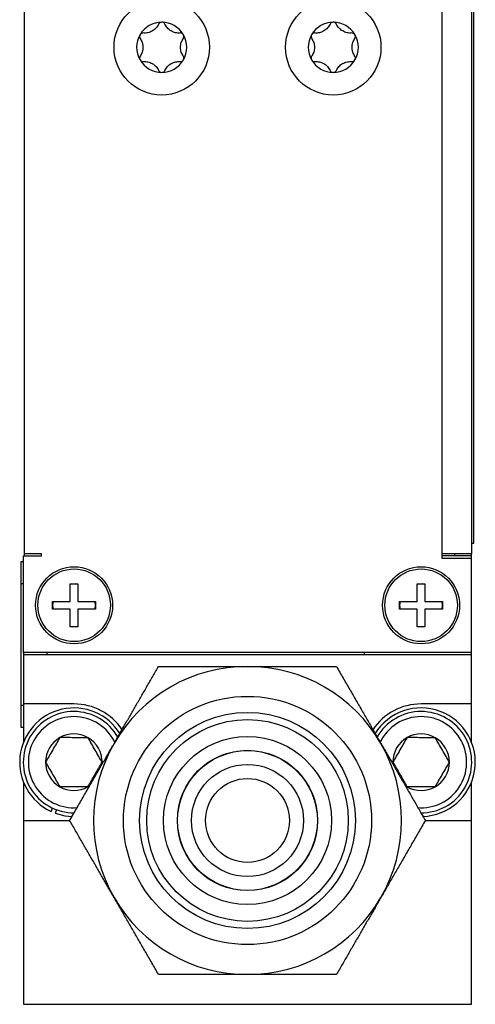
# Model space of a CAD drawing. Header units: millimetres. Extents: x 66 to 413, y 45 to 262.
# Tile 19 of 44: x 286 to 312, y 103 to 158. Entities that reach past the tile are written whole.
import ezdxf

# ---------------------------------------------------------------- set-up
doc = ezdxf.new("R2010")
doc.units = ezdxf.units.MM

msp = doc.modelspace()

# ---------------------------------------------------------------- linework, layer by layer
at = {"color": 7, "linetype": 'Continuous', "lineweight": 25}
for p, q in [((310.187, 178.814), (310.187, 128.141)), ((311.876, 178.814), (311.876, 128.141)), ((312.003, 128.731), (312.003, 177.245)), ((286.54, 128.141), (286.54, 175.322)), ((286.54, 135.606), (286.536, 135.606)), ((286.536, 135.237), (286.54, 135.237)), ((286.54, 131.125), (286.536, 131.125)), ((286.536, 130.308), (286.54, 130.308)), ((311.876, 128.731), (312.003, 128.731)), ((286.476, 122.553), (286.476, 128.014)), ((286.476, 128.014), (287.492, 128.014)), ((287.492, 128.141), (286.54, 128.141)), ((286.54, 128.014), (286.54, 128.141)), ((287.476, 128.141), (287.476, 128.014)), ((287.492, 128.014), (287.492, 128.141)), ((310.187, 128.141), (310.187, 127.887)), ((311.876, 128.141), (310.187, 128.141)), ((311.876, 128.014), (310.187, 128.014)), ((310.187, 127.887), (311.876, 127.887)), ((310.924, 128.014), (310.924, 128.141)), ((311.876, 128.014), (311.876, 128.141)), ((311.876, 127.887), (311.876, 128.014)), ((311.876, 122.553), (311.876, 127.887)), ((286.349, 127.697), (286.476, 127.697)), ((286.349, 126.427), (286.349, 127.697)), ((286.476, 126.427), (286.349, 126.427)), ((286.349, 119.569), (286.349, 126.427)), ((289.13, 125.436), (289.13, 126.44)), ((289.13, 126.44), (289.562, 126.44)), ((289.562, 126.44), (289.562, 125.436)), ((308.803, 126.44), (309.234, 126.44)), ((308.803, 125.436), (308.803, 126.44)), ((309.234, 126.44), (309.234, 125.436)), ((286.349, 125.618), (286.346, 125.618)), ((288.127, 125.436), (289.13, 125.436)), ((288.127, 125.004), (288.127, 125.436)), ((289.13, 125.004), (288.127, 125.004)), ((289.13, 124.001), (289.13, 125.004)), ((289.562, 125.436), (290.565, 125.436)), ((290.565, 125.004), (289.562, 125.004)), ((289.562, 125.004), (289.562, 124.001)), ((290.565, 125.22), (290.546, 125.436)), ((290.546, 125.004), (290.565, 125.22)), ((290.565, 125.436), (290.565, 125.004)), ((307.799, 125.436), (308.803, 125.436)), ((307.799, 125.004), (307.799, 125.436)), ((308.803, 125.004), (307.799, 125.004)), ((308.803, 124.001), (308.803, 125.004)), ((309.234, 125.436), (310.238, 125.436)), ((310.238, 125.004), (309.234, 125.004)), ((309.234, 125.004), (309.234, 124.001)), ((310.238, 125.22), (310.218, 125.436)), ((310.218, 125.004), (310.238, 125.22)), ((310.238, 125.436), (310.238, 125.004)), ((289.562, 124.001), (289.13, 124.001)), ((309.234, 124.001), (308.803, 124.001)), ((311.876, 122.553), (286.476, 122.553)), ((286.476, 122.553), (286.476, 122.426)), ((286.476, 122.426), (286.476, 119.632)), ((286.476, 122.426), (311.876, 122.426)), ((287.807, 122.553), (287.807, 122.426)), ((305.807, 122.426), (305.807, 122.553)), ((311.876, 122.426), (311.876, 122.553)), ((311.876, 119.632), (311.876, 122.426)), ((286.349, 119.569), (286.476, 119.569)), ((286.349, 118.299), (286.349, 119.569)), ((289.334, 119.632), (286.476, 119.632)), ((286.476, 119.632), (286.476, 117.462)), ((311.876, 119.632), (309.019, 119.632)), ((311.876, 117.462), (311.876, 119.632)), ((286.476, 118.299), (286.349, 118.299)), ((286.476, 115.199), (286.476, 113.028)), ((311.876, 113.028), (311.876, 115.199)), ((288.044, 113.541), (288.121, 113.729)), ((288.356, 113.632), (288.278, 113.444)), ((286.476, 113.028), (286.476, 102.614)), ((286.476, 113.028), (289.094, 113.028)), ((309.258, 113.028), (311.876, 113.028)), ((311.876, 102.614), (311.876, 113.028)), ((286.476, 102.614), (311.876, 102.614))]:
    msp.add_line(p, q, dxfattribs=at)
at = {"color": 7, "linetype": 'Continuous', "lineweight": 25, "flags": 128}
for points in [[(289.562, 126.42), (289.437, 126.436), (289.13, 126.42)], [(309.234, 126.42), (309.11, 126.436), (308.803, 126.42)], [(289.13, 124.02), (289.437, 124.005), (289.562, 124.02)], [(308.803, 124.02), (309.11, 124.005), (309.234, 124.02)], [(288.278, 113.444), (288.819, 113.3), (289.237, 113.258)]]:
    msp.add_lwpolyline(points, dxfattribs=at)
at = {"color": 7, "linetype": 'Continuous', "lineweight": 25}
for centre, radius in [((294.314, 156.831), 2.705), ((304.038, 156.831), 2.705), ((289.346, 125.22), 2.184), ((289.346, 125.22), 2.057), ((309.019, 125.22), 2.184), ((309.019, 125.22), 2.057), ((299.176, 113.028), 7.033), ((299.176, 113.028), 6.121), ((299.176, 113.028), 5.715), ((299.176, 113.028), 4.762), ((299.176, 113.028), 3.975), ((299.176, 113.028), 3.962), ((299.176, 113.028), 3.175), ((299.176, 113.028), 2.381)]:
    msp.add_circle(centre, radius, dxfattribs=at)
for centre, radius, start, end in [((294.314, 156.831), 1.422, 90, 150), ((294.314, 156.831), 1.422, 30, 90), ((304.038, 156.831), 1.422, 90, 150), ((304.038, 156.831), 1.422, 30, 90), ((294.314, 156.831), 1.422, 150, 210), ((294.314, 156.831), 1.422, 330, 30), ((304.038, 156.831), 1.422, 150, 210), ((304.038, 156.831), 1.422, 330, 30), ((294.314, 156.831), 1.422, 210, 270), ((294.314, 156.831), 1.422, 270, 330), ((304.038, 156.831), 1.422, 210, 270), ((304.038, 156.831), 1.422, 270, 330), ((289.346, 125.22), 1.219, 169.8001, 190.1999), ((309.019, 125.22), 1.219, 169.8001, 190.1999), ((299.176, 113.028), 8.731, 90, 150), ((299.176, 113.028), 8.731, 30, 90), ((289.334, 116.33), 3.073, 31.6264, 245.1835), ((289.334, 116.33), 3.302, 33.8725, 90), ((309.019, 116.33), 3.302, 90, 146.1634), ((309.019, 116.33), 3.073, 271.6083, 148.4357), ((289.334, 116.33), 2.87, 89.8831, 270.6752), ((289.334, 116.33), 2.583, 89.8831, 274.3512), ((289.334, 116.33), 2.87, 29.4789, 89.8831), ((289.334, 116.33), 2.583, 24.6293, 89.8831), ((309.019, 116.33), 2.87, 89.8831, 150.4435), ((309.019, 116.33), 2.583, 89.8831, 154.3353), ((309.019, 116.33), 2.583, 265.3587, 89.8831), ((309.019, 116.33), 2.87, 269.2078, 89.8831), ((289.334, 116.33), 1.604, 119.8831, 179.8831), ((289.334, 116.33), 1.604, 59.8831, 119.8831), ((289.334, 116.33), 1.604, 359.8831, 59.8831), ((309.019, 116.33), 1.604, 119.8831, 179.8831), ((309.019, 116.33), 1.604, 59.8831, 119.8831), ((309.019, 116.33), 1.604, 359.8831, 59.8831), ((299.176, 113.028), 8.731, 150, 210), ((299.176, 113.028), 8.731, 330, 30), ((289.334, 116.33), 1.604, 179.8831, 239.8831), ((309.019, 116.33), 1.604, 299.8831, 359.8831), ((289.334, 116.33), 1.604, 239.8831, 299.8831), ((309.019, 116.33), 1.604, 239.8831, 299.8831), ((299.176, 113.028), 8.731, 210, 270), ((299.176, 113.028), 8.731, 270, 330)]:
    msp.add_arc(centre, radius, start, end, dxfattribs=at)
for points, knots in [([(294.134, 158.139), (294.099, 158.063), (294.053, 157.992), (293.933, 157.86), (293.861, 157.801), (293.702, 157.709), (293.615, 157.676), (293.442, 157.639), (293.355, 157.634), (293.272, 157.641)], [0, 0, 0, 0, 0.25, 0.25, 0.5, 0.5, 0.75, 0.75, 1, 1, 1, 1]), ([(294.314, 158.253), (294.275, 158.253), (294.236, 158.241), (294.173, 158.199), (294.149, 158.171), (294.134, 158.139)], [0, 0, 0, 0, 0.5, 0.5, 1, 1, 1, 1]), ([(294.495, 158.139), (294.48, 158.171), (294.455, 158.2), (294.393, 158.241), (294.354, 158.253), (294.314, 158.253)], [0, 0, 0, 0, 0.5, 0.5, 1, 1, 1, 1]), ([(295.357, 157.641), (295.274, 157.634), (295.189, 157.638), (295.015, 157.675), (294.928, 157.708), (294.768, 157.8), (294.696, 157.859), (294.578, 157.99), (294.53, 158.063), (294.495, 158.139)], [0, 0, 0, 0, 0.25, 0.25, 0.5, 0.5, 0.75, 0.75, 1, 1, 1, 1]), ([(303.857, 158.139), (303.822, 158.063), (303.776, 157.992), (303.656, 157.86), (303.584, 157.801), (303.425, 157.709), (303.338, 157.676), (303.165, 157.639), (303.078, 157.634), (302.995, 157.641)], [0, 0, 0, 0, 0.25, 0.25, 0.5, 0.5, 0.75, 0.75, 1, 1, 1, 1]), ([(304.038, 158.253), (303.999, 158.253), (303.96, 158.241), (303.897, 158.199), (303.872, 158.171), (303.857, 158.139)], [0, 0, 0, 0, 0.5, 0.5, 1, 1, 1, 1]), ([(304.218, 158.139), (304.203, 158.171), (304.178, 158.2), (304.116, 158.241), (304.077, 158.253), (304.038, 158.253)], [0, 0, 0, 0, 0.5, 0.5, 1, 1, 1, 1]), ([(305.08, 157.641), (304.997, 157.634), (304.912, 157.638), (304.738, 157.675), (304.651, 157.708), (304.492, 157.8), (304.419, 157.859), (304.301, 157.99), (304.253, 158.063), (304.218, 158.139)], [0, 0, 0, 0, 0.25, 0.25, 0.5, 0.5, 0.75, 0.75, 1, 1, 1, 1]), ([(293.083, 157.542), (293.063, 157.508), (293.054, 157.468), (293.058, 157.393), (293.071, 157.358), (293.092, 157.329)], [0, 0, 0, 0, 0.5, 0.5, 1, 1, 1, 1]), ([(293.272, 157.641), (293.237, 157.644), (293.2, 157.637), (293.132, 157.603), (293.102, 157.576), (293.083, 157.542)], [0, 0, 0, 0, 0.5, 0.5, 1, 1, 1, 1]), ([(293.092, 157.329), (293.139, 157.26), (293.178, 157.184), (293.233, 157.015), (293.248, 156.923), (293.248, 156.739), (293.233, 156.647), (293.178, 156.479), (293.139, 156.401), (293.092, 156.333)], [0, 0, 0, 0, 0.25, 0.25, 0.5, 0.5, 0.75, 0.75, 1, 1, 1, 1]), ([(295.546, 157.542), (295.527, 157.576), (295.497, 157.603), (295.43, 157.637), (295.392, 157.644), (295.357, 157.641)], [0, 0, 0, 0, 0.5, 0.5, 1, 1, 1, 1]), ([(295.537, 156.333), (295.49, 156.401), (295.451, 156.477), (295.396, 156.646), (295.381, 156.738), (295.381, 156.922), (295.396, 157.014), (295.451, 157.182), (295.49, 157.26), (295.537, 157.329)], [0, 0, 0, 0, 0.25, 0.25, 0.5, 0.5, 0.75, 0.75, 1, 1, 1, 1]), ([(295.537, 157.329), (295.557, 157.358), (295.57, 157.393), (295.575, 157.468), (295.566, 157.508), (295.546, 157.542)], [0, 0, 0, 0, 0.5, 0.5, 1, 1, 1, 1]), ([(302.806, 157.542), (302.786, 157.508), (302.777, 157.468), (302.782, 157.393), (302.794, 157.358), (302.815, 157.329)], [0, 0, 0, 0, 0.5, 0.5, 1, 1, 1, 1]), ([(302.995, 157.641), (302.96, 157.644), (302.923, 157.637), (302.855, 157.603), (302.825, 157.576), (302.806, 157.542)], [0, 0, 0, 0, 0.5, 0.5, 1, 1, 1, 1]), ([(302.815, 157.329), (302.862, 157.26), (302.901, 157.184), (302.956, 157.015), (302.971, 156.923), (302.971, 156.739), (302.956, 156.647), (302.902, 156.479), (302.863, 156.401), (302.815, 156.333)], [0, 0, 0, 0, 0.25, 0.25, 0.5, 0.5, 0.75, 0.75, 1, 1, 1, 1]), ([(305.269, 157.542), (305.25, 157.576), (305.22, 157.603), (305.153, 157.637), (305.116, 157.644), (305.08, 157.641)], [0, 0, 0, 0, 0.5, 0.5, 1, 1, 1, 1]), ([(305.26, 156.333), (305.213, 156.401), (305.174, 156.477), (305.119, 156.646), (305.104, 156.738), (305.104, 156.922), (305.119, 157.014), (305.174, 157.182), (305.213, 157.26), (305.26, 157.329)], [0, 0, 0, 0, 0.25, 0.25, 0.5, 0.5, 0.75, 0.75, 1, 1, 1, 1]), ([(305.26, 157.329), (305.281, 157.358), (305.294, 157.393), (305.298, 157.468), (305.289, 157.508), (305.269, 157.542)], [0, 0, 0, 0, 0.5, 0.5, 1, 1, 1, 1]), ([(293.092, 156.333), (293.071, 156.304), (293.059, 156.268), (293.054, 156.193), (293.063, 156.153), (293.083, 156.119)], [0, 0, 0, 0, 0.5, 0.5, 1, 1, 1, 1]), ([(295.546, 156.119), (295.566, 156.153), (295.575, 156.193), (295.57, 156.268), (295.558, 156.304), (295.537, 156.333)], [0, 0, 0, 0, 0.5, 0.5, 1, 1, 1, 1]), ([(302.815, 156.333), (302.795, 156.304), (302.782, 156.268), (302.777, 156.193), (302.786, 156.153), (302.806, 156.119)], [0, 0, 0, 0, 0.5, 0.5, 1, 1, 1, 1]), ([(305.269, 156.119), (305.289, 156.153), (305.298, 156.193), (305.294, 156.268), (305.281, 156.304), (305.26, 156.333)], [0, 0, 0, 0, 0.5, 0.5, 1, 1, 1, 1]), ([(293.083, 156.119), (293.102, 156.086), (293.132, 156.058), (293.199, 156.024), (293.236, 156.018), (293.272, 156.021)], [0, 0, 0, 0, 0.5, 0.5, 1, 1, 1, 1]), ([(293.272, 156.021), (293.355, 156.028), (293.44, 156.023), (293.614, 155.986), (293.701, 155.953), (293.86, 155.861), (293.933, 155.802), (294.051, 155.671), (294.099, 155.598), (294.134, 155.523)], [0, 0, 0, 0, 0.25, 0.25, 0.5, 0.5, 0.75, 0.75, 1, 1, 1, 1]), ([(294.495, 155.523), (294.53, 155.598), (294.576, 155.669), (294.696, 155.802), (294.768, 155.86), (294.927, 155.953), (295.014, 155.986), (295.187, 156.023), (295.274, 156.028), (295.357, 156.021)], [0, 0, 0, 0, 0.25, 0.25, 0.5, 0.5, 0.75, 0.75, 1, 1, 1, 1]), ([(295.357, 156.021), (295.392, 156.018), (295.429, 156.024), (295.497, 156.058), (295.527, 156.086), (295.546, 156.119)], [0, 0, 0, 0, 0.5, 0.5, 1, 1, 1, 1]), ([(302.806, 156.119), (302.825, 156.086), (302.855, 156.058), (302.922, 156.024), (302.96, 156.018), (302.995, 156.021)], [0, 0, 0, 0, 0.5, 0.5, 1, 1, 1, 1]), ([(302.995, 156.021), (303.078, 156.028), (303.163, 156.023), (303.337, 155.986), (303.424, 155.953), (303.584, 155.861), (303.656, 155.802), (303.774, 155.671), (303.822, 155.598), (303.857, 155.523)], [0, 0, 0, 0, 0.25, 0.25, 0.5, 0.5, 0.75, 0.75, 1, 1, 1, 1]), ([(304.218, 155.523), (304.253, 155.598), (304.3, 155.669), (304.419, 155.802), (304.491, 155.86), (304.65, 155.953), (304.738, 155.986), (304.91, 156.023), (304.997, 156.028), (305.08, 156.021)], [0, 0, 0, 0, 0.25, 0.25, 0.5, 0.5, 0.75, 0.75, 1, 1, 1, 1]), ([(305.08, 156.021), (305.115, 156.018), (305.153, 156.024), (305.22, 156.058), (305.25, 156.086), (305.269, 156.119)], [0, 0, 0, 0, 0.5, 0.5, 1, 1, 1, 1]), ([(294.134, 155.523), (294.149, 155.49), (294.174, 155.462), (294.236, 155.42), (294.275, 155.408), (294.314, 155.408)], [0, 0, 0, 0, 0.5, 0.5, 1, 1, 1, 1]), ([(294.314, 155.408), (294.353, 155.408), (294.392, 155.42), (294.455, 155.462), (294.48, 155.49), (294.495, 155.523)], [0, 0, 0, 0, 0.5, 0.5, 1, 1, 1, 1]), ([(303.857, 155.523), (303.873, 155.49), (303.897, 155.462), (303.959, 155.42), (303.998, 155.408), (304.038, 155.408)], [0, 0, 0, 0, 0.5, 0.5, 1, 1, 1, 1]), ([(304.038, 155.408), (304.077, 155.408), (304.116, 155.42), (304.179, 155.462), (304.203, 155.49), (304.218, 155.523)], [0, 0, 0, 0, 0.5, 0.5, 1, 1, 1, 1]), ([(291.615, 117.394), (291.664, 117.479), (291.762, 117.649), (291.91, 117.906), (292.06, 118.166), (292.212, 118.428), (292.364, 118.692), (292.518, 118.959), (292.674, 119.229), (292.831, 119.5), (292.989, 119.774), (293.149, 120.051), (293.31, 120.33), (293.472, 120.612), (293.636, 120.896), (293.801, 121.182), (293.968, 121.471), (294.079, 121.663), (294.135, 121.76)], [0, 0, 0, 0, 0.055816, 0.11224, 0.169341, 0.227185, 0.285838, 0.345359, 0.405808, 0.467241, 0.529711, 0.593269, 0.657963, 0.72384, 0.790942, 0.859311, 0.928984, 1, 1, 1, 1]), ([(294.135, 121.76), (294.263, 121.76), (294.515, 121.76), (294.896, 121.76), (295.273, 121.76), (295.646, 121.76), (296.015, 121.76), (296.381, 121.76), (296.743, 121.76), (297.102, 121.76), (297.456, 121.76), (297.807, 121.76), (298.155, 121.76), (298.498, 121.76), (298.838, 121.76), (299.064, 121.76), (299.176, 121.76)], [0, 0, 0, 0, 0.081051, 0.160355, 0.23797, 0.313952, 0.388366, 0.461279, 0.532761, 0.602888, 0.671741, 0.739403, 0.805964, 0.871518, 0.936163, 1, 1, 1, 1]), ([(299.176, 121.76), (299.274, 121.76), (299.471, 121.76), (299.768, 121.76), (300.068, 121.76), (300.37, 121.76), (300.675, 121.76), (300.983, 121.76), (301.294, 121.76), (301.608, 121.76), (301.925, 121.76), (302.244, 121.76), (302.566, 121.76), (302.891, 121.76), (303.219, 121.76), (303.55, 121.76), (303.884, 121.76), (304.105, 121.76), (304.217, 121.76)], [0, 0, 0, 0, 0.055816, 0.11224, 0.169341, 0.227185, 0.285838, 0.345359, 0.405808, 0.467241, 0.529711, 0.593269, 0.657963, 0.72384, 0.790942, 0.859311, 0.928984, 1, 1, 1, 1]), ([(304.217, 121.76), (304.281, 121.649), (304.407, 121.43), (304.598, 121.1), (304.786, 120.774), (304.972, 120.451), (305.157, 120.131), (305.34, 119.814), (305.521, 119.501), (305.7, 119.19), (305.878, 118.883), (306.053, 118.579), (306.227, 118.278), (306.399, 117.981), (306.569, 117.686), (306.681, 117.491), (306.738, 117.394)], [0, 0, 0, 0, 0.081051, 0.160355, 0.23797, 0.313952, 0.388366, 0.461279, 0.532761, 0.602888, 0.671741, 0.739403, 0.805964, 0.871518, 0.936163, 1, 1, 1, 1]), ([(288.534, 117.721), (288.472, 117.613), (288.407, 117.502), (288.274, 117.272), (288.204, 117.151), (287.993, 116.788), (287.856, 116.552), (287.73, 116.334)], [0, 0, 0, 0, 0.25, 0.25, 0.5, 0.5, 1, 1, 1, 1]), ([(290.138, 117.718), (290.014, 117.718), (289.883, 117.718), (289.615, 117.719), (289.477, 117.719), (289.195, 117.72), (289.058, 117.72), (288.789, 117.72), (288.658, 117.721), (288.534, 117.721)], [0, 0, 0, 0, 0.25, 0.25, 0.5, 0.5, 0.75, 0.75, 1, 1, 1, 1]), ([(290.937, 116.327), (290.875, 116.436), (290.811, 116.547), (290.679, 116.777), (290.609, 116.898), (290.4, 117.263), (290.264, 117.499), (290.138, 117.718)], [0, 0, 0, 0, 0.25, 0.25, 0.5, 0.5, 1, 1, 1, 1]), ([(308.219, 117.721), (308.157, 117.613), (308.092, 117.502), (307.959, 117.272), (307.889, 117.151), (307.678, 116.788), (307.541, 116.552), (307.415, 116.334)], [0, 0, 0, 0, 0.25, 0.25, 0.5, 0.5, 1, 1, 1, 1]), ([(309.823, 117.718), (309.699, 117.718), (309.568, 117.718), (309.3, 117.719), (309.162, 117.719), (308.88, 117.72), (308.743, 117.72), (308.474, 117.72), (308.343, 117.721), (308.219, 117.721)], [0, 0, 0, 0, 0.25, 0.25, 0.5, 0.5, 0.75, 0.75, 1, 1, 1, 1]), ([(310.622, 116.327), (310.56, 116.436), (310.496, 116.547), (310.364, 116.777), (310.294, 116.898), (310.085, 117.263), (309.949, 117.499), (309.823, 117.718)], [0, 0, 0, 0, 0.25, 0.25, 0.5, 0.5, 1, 1, 1, 1]), ([(289.094, 113.028), (289.158, 113.139), (289.284, 113.358), (289.475, 113.687), (289.663, 114.014), (289.849, 114.337), (290.034, 114.657), (290.217, 114.973), (290.398, 115.287), (290.577, 115.597), (290.755, 115.905), (290.93, 116.209), (291.104, 116.509), (291.276, 116.807), (291.446, 117.102), (291.559, 117.297), (291.615, 117.394)], [0, 0, 0, 0, 0.081051, 0.160355, 0.23797, 0.313952, 0.388366, 0.461279, 0.532761, 0.602888, 0.671741, 0.739403, 0.805964, 0.871518, 0.936163, 1, 1, 1, 1]), ([(306.738, 117.394), (306.786, 117.309), (306.885, 117.138), (307.033, 116.881), (307.183, 116.622), (307.335, 116.36), (307.487, 116.095), (307.641, 115.829), (307.797, 115.559), (307.954, 115.288), (308.112, 115.013), (308.272, 114.737), (308.433, 114.458), (308.595, 114.176), (308.759, 113.892), (308.924, 113.606), (309.091, 113.317), (309.202, 113.125), (309.258, 113.028)], [0, 0, 0, 0, 0.055816, 0.11224, 0.169341, 0.227185, 0.285838, 0.345359, 0.405808, 0.467241, 0.529711, 0.593269, 0.657963, 0.72384, 0.790942, 0.859311, 0.928984, 1, 1, 1, 1]), ([(287.73, 116.334), (287.792, 116.225), (287.856, 116.114), (287.988, 115.884), (288.058, 115.762), (288.267, 115.398), (288.403, 115.161), (288.529, 114.943)], [0, 0, 0, 0, 0.25, 0.25, 0.5, 0.5, 1, 1, 1, 1]), ([(290.133, 114.94), (290.196, 115.048), (290.26, 115.159), (290.393, 115.388), (290.463, 115.51), (290.674, 115.873), (290.811, 116.109), (290.937, 116.327)], [0, 0, 0, 0, 0.25, 0.25, 0.5, 0.5, 1, 1, 1, 1]), ([(307.415, 116.334), (307.477, 116.225), (307.541, 116.114), (307.673, 115.884), (307.743, 115.762), (307.952, 115.398), (308.088, 115.161), (308.214, 114.943)], [0, 0, 0, 0, 0.25, 0.25, 0.5, 0.5, 1, 1, 1, 1]), ([(309.818, 114.94), (309.881, 115.048), (309.945, 115.159), (310.078, 115.388), (310.148, 115.51), (310.359, 115.873), (310.496, 116.109), (310.622, 116.327)], [0, 0, 0, 0, 0.25, 0.25, 0.5, 0.5, 1, 1, 1, 1]), ([(290.133, 114.94), (290.008, 114.94), (289.878, 114.94), (289.61, 114.941), (289.472, 114.941), (289.189, 114.942), (289.052, 114.942), (288.783, 114.942), (288.653, 114.943), (288.529, 114.943)], [0, 0, 0, 0, 0.25, 0.25, 0.5, 0.5, 0.75, 0.75, 1, 1, 1, 1]), ([(309.818, 114.94), (309.693, 114.94), (309.563, 114.94), (309.295, 114.941), (309.157, 114.941), (308.874, 114.942), (308.737, 114.942), (308.468, 114.942), (308.338, 114.943), (308.214, 114.943)], [0, 0, 0, 0, 0.25, 0.25, 0.5, 0.5, 0.75, 0.75, 1, 1, 1, 1]), ([(291.615, 108.663), (291.566, 108.748), (291.467, 108.918), (291.319, 109.175), (291.169, 109.435), (291.018, 109.697), (290.865, 109.961), (290.711, 110.228), (290.555, 110.497), (290.398, 110.769), (290.24, 111.043), (290.08, 111.32), (289.919, 111.599), (289.757, 111.88), (289.593, 112.164), (289.428, 112.451), (289.261, 112.74), (289.15, 112.931), (289.094, 113.028)], [0, 0, 0, 0, 0.055816, 0.11224, 0.169341, 0.227185, 0.285838, 0.345359, 0.405808, 0.467241, 0.529711, 0.593269, 0.657963, 0.72384, 0.790942, 0.859311, 0.928984, 1, 1, 1, 1]), ([(309.258, 113.028), (309.194, 112.918), (309.068, 112.699), (308.877, 112.369), (308.689, 112.043), (308.503, 111.72), (308.318, 111.4), (308.135, 111.083), (307.954, 110.77), (307.775, 110.459), (307.597, 110.152), (307.422, 109.848), (307.248, 109.547), (307.076, 109.249), (306.906, 108.955), (306.794, 108.76), (306.738, 108.663)], [0, 0, 0, 0, 0.081051, 0.160355, 0.23797, 0.313952, 0.388366, 0.461279, 0.532761, 0.602888, 0.671741, 0.739403, 0.805964, 0.871518, 0.936163, 1, 1, 1, 1]), ([(294.135, 104.297), (294.071, 104.408), (293.945, 104.626), (293.755, 104.956), (293.566, 105.282), (293.38, 105.606), (293.195, 105.925), (293.012, 106.242), (292.831, 106.556), (292.652, 106.866), (292.474, 107.173), (292.299, 107.477), (292.125, 107.778), (291.953, 108.076), (291.783, 108.37), (291.671, 108.566), (291.615, 108.663)], [0, 0, 0, 0, 0.081051, 0.160355, 0.23797, 0.313952, 0.388366, 0.461279, 0.532761, 0.602888, 0.671741, 0.739403, 0.805964, 0.871518, 0.936163, 1, 1, 1, 1]), ([(306.738, 108.663), (306.689, 108.578), (306.59, 108.407), (306.442, 108.15), (306.292, 107.891), (306.141, 107.629), (305.988, 107.364), (305.834, 107.097), (305.678, 106.828), (305.521, 106.556), (305.363, 106.282), (305.203, 106.006), (305.042, 105.727), (304.88, 105.445), (304.716, 105.161), (304.551, 104.875), (304.384, 104.586), (304.273, 104.394), (304.217, 104.297)], [0, 0, 0, 0, 0.055816, 0.11224, 0.169341, 0.227185, 0.285838, 0.345359, 0.405808, 0.467241, 0.529711, 0.593269, 0.657963, 0.72384, 0.790942, 0.859311, 0.928984, 1, 1, 1, 1]), ([(299.176, 104.297), (299.078, 104.297), (298.881, 104.297), (298.584, 104.297), (298.285, 104.297), (297.982, 104.297), (297.677, 104.297), (297.369, 104.297), (297.058, 104.297), (296.744, 104.297), (296.427, 104.297), (296.108, 104.297), (295.786, 104.297), (295.461, 104.297), (295.133, 104.297), (294.802, 104.297), (294.468, 104.297), (294.247, 104.297), (294.135, 104.297)], [0, 0, 0, 0, 0.055816, 0.11224, 0.169341, 0.227185, 0.285838, 0.345359, 0.405808, 0.467241, 0.529711, 0.593269, 0.657963, 0.72384, 0.790942, 0.859311, 0.928984, 1, 1, 1, 1]), ([(304.217, 104.297), (304.089, 104.297), (303.837, 104.297), (303.456, 104.297), (303.079, 104.297), (302.706, 104.297), (302.337, 104.297), (301.971, 104.297), (301.609, 104.297), (301.25, 104.297), (300.896, 104.297), (300.545, 104.297), (300.197, 104.297), (299.854, 104.297), (299.514, 104.297), (299.288, 104.297), (299.176, 104.297)], [0, 0, 0, 0, 0.081051, 0.160355, 0.23797, 0.313952, 0.388366, 0.461279, 0.532761, 0.602888, 0.671741, 0.739403, 0.805964, 0.871518, 0.936163, 1, 1, 1, 1])]:
    msp.add_open_spline(points, degree=3, knots=knots, dxfattribs=at)

doc.saveas('drawing.dxf')
